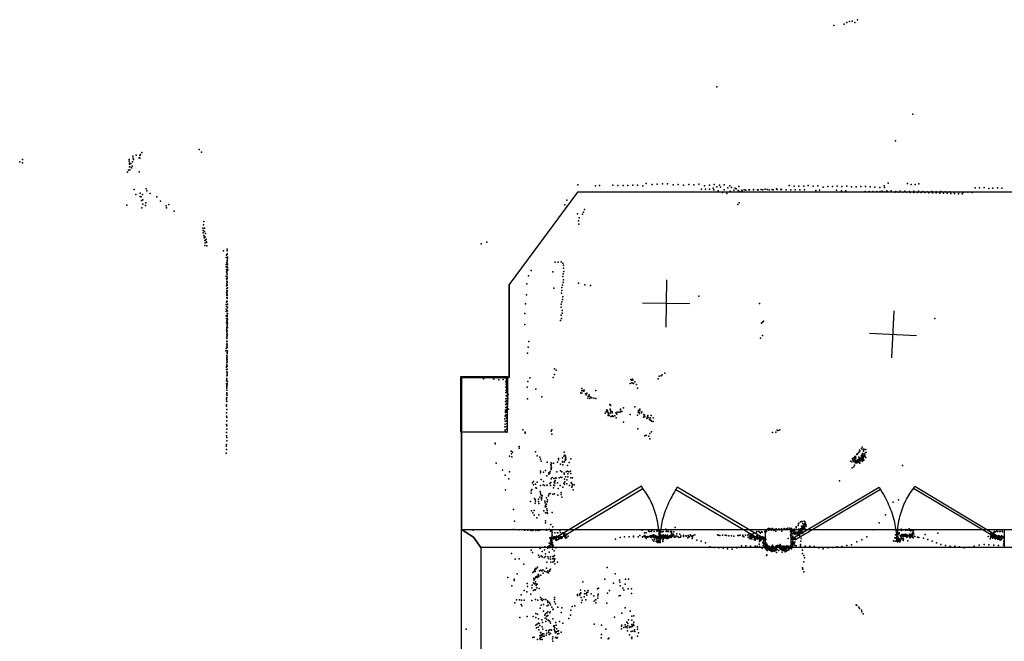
# Model space of a CAD drawing. Header units: millimetres. Extents: x -10538 to 22096, y -7832 to 24688.
# Tile 17 of 20: x -9855 to -1517, y 12376 to 17640. Entities that reach past the tile are written whole.
import ezdxf

# ---------------------------------------------------------------- set-up
doc = ezdxf.new("R2010")
doc.units = ezdxf.units.MM
for name, color, linetype in [('DOORS', 7, 'Continuous'), ('HWALLS', 32, 'Continuous'), ('P', 9, 'Continuous'), ('PANOS', 10, 'Continuous'), ('ROOMS', 1, 'Continuous'), ('WALLS', 3, 'Continuous')]:
    doc.layers.add(name, color=color, linetype=linetype)

# ---------------------------------------------------------------- blocks, each defined once
blk = doc.blocks.new('Column_R_5B')
for points in [[(-178.8, 182.5), (180.1, 182.5)], [(-178.8, -180.1), (-178.8, 182.5)], [(180.1, 182.5), (177, -180.1)], [(177, -180.1), (-178.8, -180.1)]]:
    blk.add_lwpolyline(points)
blk = doc.blocks.new('2-Double_40')
for points in [[(-803.047, 5.11842), (-144.478, 395.382), (-134.282, 378.176), (-792.851, -12.0874), (-803.047, 5.11842)], [(-6.96899, -6.96899), (-5.64674, 24.0467), (-4.27553, 44.0225), (-2.51777, 63.4584), (-0.37793, 82.3727), (2.13953, 100.783), (5.03013, 118.709), (8.2894, 136.167), (11.9129, 153.176), (15.8961, 169.754), (20.2346, 185.919), (24.9238, 201.69), (29.9595, 217.085), (35.3369, 232.121), (41.0518, 246.818), (47.0996, 261.192), (53.4758, 275.263), (60.176, 289.048), (67.1957, 302.566), (74.5305, 315.834), (82.1759, 328.872), (90.1273, 341.697), (98.3804, 354.327), (106.931, 366.78), (120.303, 385.169)], [(130.58, 402.327), (799.603, 1.60988), (789.326, -15.5479), (120.303, 385.169), (130.58, 402.327)], [(-134.282, 378.176), (-119.32, 354.081), (-109.98, 338.172), (-101.133, 322.376), (-92.7658, 306.684), (-84.8675, 291.087), (-77.4254, 275.576), (-70.4273, 260.141), (-63.861, 244.774), (-57.7142, 229.467), (-51.9747, 214.209), (-46.6303, 198.992), (-41.6688, 183.807), (-37.078, 168.646), (-32.8455, 153.498), (-28.9593, 138.355), (-25.407, 123.208), (-22.1765, 108.049), (-19.2555, 92.867), (-16.6317, 77.6544), (-14.2931, 62.402), (-12.2272, 47.1006), (-10.422, 31.7413), (-8.86523, 16.3152), (-6.96899, -6.96899)]]:
    blk.add_lwpolyline(points)

msp = doc.modelspace()

# ---------------------------------------------------------------- linework, layer by layer
at = {"layer": 'DOORS'}
for points in [[(-5346.8613, 13322.3), (-3543.4613, 13322.3), (-3543.4613, 13169.9), (-5346.8613, 13169.9), (-5346.8613, 13322.3)], [(-3320.6546, 13322.3), (-1517.2546, 13322.3), (-1517.2546, 13169.9), (-3320.6546, 13169.9), (-3320.6546, 13322.3)]]:
    msp.add_lwpolyline(points, dxfattribs=at)
at = {"layer": 'HWALLS'}
for points in [[(-5130.8, 16179.8), (-5708.65, 15398.75)], [(438.15, 16179.8), (-5130.8, 16179.8)], [(-5708.65, 14611.35), (-5708.65, 15398.75)], [(-6013.45, 13258.8), (-6115.05, 13322.3), (-6115.05, 14611.35)], [(-6115.05, 14611.35), (-5708.65, 14611.35)]]:
    msp.add_lwpolyline(points, dxfattribs=at)
at = {"layer": 'P'}
for p in [(-2872, 17603), (-2851, 17617), (-2828, 17625), (-2805, 17628), (-2783, 17617), (-2760, 17640), (-2962, 17591), (-3951, 17072), (-2292, 16840), (-2439, 16614), (-8821, 16514), (-8334, 16541), (-8315, 16518), (-9855, 16435), (-9831, 16457), (-9830, 16429), (-8928, 16457), (-8927, 16441), (-8900, 16435), (-8897, 16485), (-8893, 16467), (-8891, 16456), (-8869, 16494), (-8843, 16470), (-8839, 16468), (-8837, 16491), (-8833, 16498), (-8941, 16349), (-8933, 16367), (-8926, 16417), (-8925, 16425), (-8925, 16395), (-8923, 16369), (-8921, 16393), (-8915, 16422), (-8908, 16386), (-8902, 16401), (-8843, 16353), (-8886, 16201), (-8784, 16208), (-8777, 16191), (-5128, 16242), (-4980, 16234), (-4944, 16236), (-4831, 16238), (-4789, 16237), (-4746, 16236), (-4705, 16236), (-4664, 16240), (-4622, 16239), (-4579, 16233), (-4549, 16252), (-4499, 16244), (-4457, 16248), (-4413, 16249), (-4368, 16249), (-4321, 16241), (-4278, 16243), (-4233, 16239), (-4190, 16243), (-4146, 16241), (-4105, 16246), (-4082, 16204), (-4056, 16234), (-4048, 16204), (-4015, 16238), (-4013, 16204), (-3982, 16213), (-3977, 16199), (-3974, 16243), (-3951, 16224), (-3941, 16192), (-3930, 16240), (-3920, 16221), (-3903, 16178), (-3890, 16200), (-3888, 16242), (-3859, 16215), (-3842, 16234), (-3838, 16187), (-3828, 16219), (-3808, 16197), (-3797, 16212), (-3789, 16208), (-3772, 16193), (-3765, 16227), (-3757, 16185), (-3740, 16195), (-3738, 16189), (-3720, 16199), (-3707, 16197), (-3681, 16199), (-3674, 16200), (-3641, 16201), (-3641, 16199), (-3607, 16198), (-3601, 16198), (-3575, 16203), (-3562, 16199), (-3542, 16204), (-3524, 16203), (-3507, 16200), (-3484, 16202), (-3475, 16200), (-3446, 16207), (-3442, 16202), (-3409, 16202), (-3405, 16202), (-3365, 16198), (-3340, 16236), (-3326, 16198), (-3297, 16230), (-3287, 16200), (-3257, 16230), (-3248, 16200), (-3216, 16231), (-3209, 16200), (-3177, 16236), (-3135, 16230), (-3113, 16194), (-3095, 16232), (-3081, 16196), (-3051, 16223), (-3012, 16228), (-2972, 16228), (-2937, 16197), (-2933, 16230), (-2897, 16190), (-2892, 16227), (-2859, 16191), (-2852, 16229), (-2811, 16224), (-2772, 16226), (-2732, 16228), (-2695, 16186), (-2693, 16227), (-2662, 16184), (-2653, 16226), (-2630, 16184), (-2613, 16221), (-2598, 16184), (-2572, 16218), (-2567, 16185), (-2551, 16187), (-2535, 16183), (-2534, 16233), (-2533, 16218), (-2513, 16191), (-2503, 16181), (-2500, 16255), (-2475, 16190), (-2472, 16181), (-2440, 16180), (-2436, 16185), (-2409, 16180), (-2398, 16187), (-2377, 16180), (-2360, 16188), (-2345, 16179), (-2337, 16254), (-2321, 16186), (-2314, 16177), (-2305, 16245), (-2284, 16189), (-2282, 16176), (-2273, 16245), (-2251, 16176), (-2245, 16187), (-2240, 16249), (-2220, 16176), (-2207, 16184), (-2189, 16176), (-2169, 16183), (-2131, 16184), (-2093, 16182), (-2055, 16184), (-2017, 16183), (-1979, 16183), (-1941, 16180), (-1903, 16180), (-1865, 16178), (-1827, 16179), (-1789, 16178), (-1763, 16217), (-1726, 16217), (-1689, 16218), (-1649, 16211), (-1613, 16214), (-1576, 16217), (-1538, 16214), (-8872, 16159), (-8836, 16171), (-8836, 16142), (-8825, 16140), (-8823, 16110), (-8816, 16161), (-8811, 16115), (-8750, 16169), (-8695, 16141), (-8662, 16104), (-5221, 16111), (-3866, 16167), (-2156, 16173), (-2125, 16173), (-2094, 16174), (-2063, 16170), (-2032, 16170), (-2001, 16170), (-1969, 16168), (-1938, 16168), (-1906, 16166), (-1875, 16165), (-8947, 16069), (-8820, 16048), (-8813, 16079), (-8789, 16066), (-8788, 16088), (-8615, 16063), (-8611, 16047), (-8592, 16074), (-8546, 16019), (-5240, 16072), (-5080, 16011), (-5071, 16032), (-3774, 16074), (-3763, 16088), (-8295, 15930), (-5132, 15997), (-5122, 15937), (-5118, 15961), (-5089, 15992), (-8305, 15875), (-8300, 15855), (-8298, 15902), (-8291, 15845), (-8290, 15875), (-5121, 15909), (-8300, 15834), (-8297, 15813), (-8295, 15810), (-8293, 15792), (-8288, 15771), (-8283, 15802), (-8282, 15774), (-8281, 15830), (-8276, 15781), (-8273, 15759), (-8287, 15729), (-8283, 15749), (-8274, 15754), (-8270, 15726), (-8128, 15683), (-8099, 15696), (-8099, 15682), (-5946, 15743), (-5899, 15757), (-8107, 15626), (-8105, 15646), (-8098, 15600), (-8097, 15656), (-8097, 15653), (-8096, 15627), (-8096, 15616), (-8095, 15629), (-8106, 15566), (-8106, 15546), (-8104, 15525), (-8102, 15585), (-8099, 15574), (-8099, 15547), (-8097, 15590), (-8097, 15512), (-8096, 15564), (-8095, 15538), (-8093, 15521), (-5525, 15516), (-5321, 15586), (-5296, 15588), (-5270, 15590), (-5255, 15579), (-5251, 15561), (-5251, 15536), (-8107, 15467), (-8103, 15505), (-8103, 15446), (-8101, 15468), (-8101, 15442), (-8100, 15495), (-8100, 15426), (-8099, 15486), (-8097, 15460), (-8097, 15447), (-5547, 15470), (-5340, 15505), (-5256, 15464), (-5254, 15488), (-5251, 15437), (-5246, 15508), (-8104, 15387), (-8102, 15406), (-8101, 15347), (-8100, 15363), (-8099, 15395), (-8098, 15415), (-8097, 15421), (-8097, 15389), (-8097, 15343), (-8096, 15369), (-5560, 15402), (-5333, 15367), (-5265, 15348), (-5264, 15372), (-5258, 15392), (-5254, 15414), (-5122, 15410), (-5068, 15395), (-5020, 15388), (-8103, 15327), (-8102, 15288), (-8101, 15307), (-8100, 15310), (-8099, 15284), (-8098, 15317), (-8098, 15304), (-8097, 15336), (-8097, 15279), (-5562, 15309), (-5268, 15325), (-5258, 15271), (-5257, 15294), (-4104, 15299), (-8107, 15190), (-8106, 15229), (-8104, 15248), (-8104, 15210), (-8100, 15257), (-8098, 15178), (-8097, 15253), (-8096, 15227), (-8096, 15205), (-8096, 15175), (-8095, 15231), (-8095, 15201), (-5572, 15235), (-5271, 15232), (-5269, 15207), (-5263, 15250), (-5260, 15177), (-3590, 15236), (-8107, 15170), (-8106, 15131), (-8105, 15111), (-8101, 15092), (-8099, 15110), (-8097, 15149), (-8097, 15136), (-8097, 15126), (-8095, 15152), (-8094, 15100), (-5576, 15151), (-5274, 15093), (-5270, 15137), (-5266, 15110), (-5262, 15155), (-2105, 15109), (-8104, 15072), (-8103, 15013), (-8101, 15033), (-8101, 15022), (-8099, 15048), (-8097, 15084), (-8097, 15058), (-8096, 15032), (-8094, 15073), (-5577, 15059), (-3573, 15071), (-3564, 15078), (-3556, 15087), (-8102, 14996), (-8102, 14993), (-8102, 14974), (-8101, 14954), (-8100, 14943), (-8100, 14940), (-8099, 14979), (-8099, 14966), (-8098, 15006), (-8098, 14969), (-3581, 14944), (-3566, 14965), (-8106, 14855), (-8102, 14915), (-8101, 14895), (-8101, 14875), (-8100, 14917), (-8100, 14862), (-8098, 14891), (-8098, 14888), (-8098, 14864), (-8097, 14914), (-5549, 14866), (-5543, 14916), (-8108, 14835), (-8102, 14777), (-8101, 14797), (-8100, 14796), (-8100, 14769), (-8099, 14812), (-8099, 14786), (-8098, 14836), (-8098, 14822), (-8098, 14760), (-8095, 14837), (-5555, 14815), (-8104, 14703), (-8104, 14698), (-8103, 14678), (-8102, 14716), (-8101, 14757), (-8101, 14738), (-8100, 14733), (-8099, 14743), (-8099, 14677), (-8098, 14707), (-8097, 14680), (-5325, 14683), (-8102, 14599), (-8102, 14596), (-8101, 14623), (-8100, 14658), (-8100, 14654), (-8100, 14602), (-8099, 14650), (-8099, 14638), (-8099, 14628), (-6120, 14611), (-6094, 14614), (-6064, 14611), (-6049, 14610), (-6016, 14610), (-5995, 14611), (-5967, 14610), (-5952, 14609), (-5926, 14598), (-5923, 14607), (-5902, 14610), (-5876, 14609), (-5852, 14607), (-5841, 14596), (-5818, 14609), (-5807, 14608), (-5785, 14607), (-5761, 14593), (-5743, 14608), (-5735, 14606), (-5734, 14600), (-5732, 14594), (-5536, 14607), (-5337, 14611), (-5326, 14634), (-5311, 14671), (-4679, 14593), (-4665, 14595), (-4448, 14599), (-4441, 14622), (-4422, 14625), (-4415, 14632), (-4392, 14648), (-8104, 14556), (-8103, 14583), (-8100, 14539), (-8100, 14530), (-8100, 14520), (-8099, 14579), (-8099, 14559), (-8099, 14548), (-8095, 14575), (-5798, 14589), (-5738, 14575), (-5737, 14528), (-5736, 14553), (-5735, 14529), (-5734, 14550), (-5734, 14527), (-5733, 14571), (-5732, 14575), (-5732, 14562), (-5732, 14539), (-5730, 14585), (-5730, 14562), (-5730, 14516), (-5730, 14508), (-5557, 14529), (-5552, 14577), (-5484, 14512), (-5096, 14516), (-4685, 14560), (-4674, 14587), (-4672, 14565), (-4669, 14590), (-4664, 14587), (-4663, 14563), (-4657, 14559), (-4646, 14574), (-4632, 14550), (-4623, 14520), (-8105, 14434), (-8102, 14475), (-8102, 14440), (-8101, 14503), (-8101, 14480), (-8101, 14462), (-8099, 14460), (-5737, 14483), (-5737, 14428), (-5736, 14504), (-5736, 14480), (-5736, 14454), (-5731, 14457), (-5731, 14431), (-5730, 14492), (-5726, 14452), (-5724, 14485), (-5721, 14431), (-5718, 14467), (-5556, 14429), (-5434, 14446), (-5102, 14481), (-5096, 14478), (-5094, 14498), (-5085, 14501), (-5077, 14495), (-5076, 14504), (-5063, 14472), (-5058, 14464), (-5053, 14477), (-5044, 14435), (-5042, 14453), (-5033, 14448), (-5033, 14448), (-5032, 14462), (-5028, 14431), (-5018, 14444), (-5011, 14439), (-4994, 14436), (-4992, 14434), (-4977, 14499), (-4976, 14431), (-8104, 14379), (-8104, 14366), (-8103, 14420), (-8101, 14408), (-5740, 14408), (-5739, 14382), (-5739, 14355), (-5732, 14412), (-5732, 14394), (-5732, 14358), (-5725, 14416), (-5725, 14365), (-5723, 14381), (-5715, 14342), (-4857, 14382), (-4855, 14343), (-4852, 14377), (-4851, 14372), (-4743, 14354), (-4645, 14362), (-4604, 14342), (-8104, 14311), (-8103, 14283), (-8102, 14339), (-8102, 14270), (-5746, 14260), (-5744, 14282), (-5742, 14319), (-5742, 14291), (-5740, 14334), (-5740, 14313), (-5736, 14321), (-5734, 14285), (-5733, 14268), (-5732, 14340), (-5732, 14267), (-5729, 14316), (-5729, 14293), (-5727, 14328), (-4898, 14308), (-4888, 14323), (-4883, 14319), (-4882, 14336), (-4876, 14328), (-4873, 14315), (-4872, 14289), (-4869, 14295), (-4868, 14303), (-4864, 14289), (-4856, 14309), (-4853, 14332), (-4849, 14323), (-4849, 14281), (-4839, 14320), (-4838, 14282), (-4837, 14311), (-4835, 14284), (-4828, 14279), (-4815, 14284), (-4815, 14284), (-4807, 14310), (-4804, 14269), (-4797, 14300), (-4795, 14316), (-4780, 14317), (-4768, 14319), (-4767, 14341), (-4766, 14337), (-4757, 14321), (-4684, 14297), (-4622, 14291), (-4619, 14317), (-4615, 14331), (-4610, 14311), (-4605, 14305), (-4603, 14327), (-4589, 14310), (-4588, 14319), (-4573, 14273), (-4569, 14298), (-4565, 14292), (-4563, 14289), (-4561, 14278), (-4543, 14263), (-4539, 14276), (-4539, 14271), (-4535, 14287), (-4533, 14270), (-4520, 14258), (-4515, 14269), (-4507, 14287), (-4491, 14269), (-8105, 14213), (-8102, 14242), (-8102, 14200), (-5748, 14192), (-5745, 14216), (-5744, 14239), (-5734, 14196), (-5733, 14244), (-5731, 14220), (-4741, 14231), (-4621, 14175), (-4521, 14255), (-4519, 14252), (-4507, 14247), (-4506, 14241), (-4492, 14236), (-8103, 14144), (-8103, 14115), (-8102, 14172), (-8102, 14101), (-5745, 14163), (-5743, 14157), (-5732, 14172), (-5731, 14147), (-5595, 14167), (-5575, 14147), (-5575, 14138), (-5353, 14156), (-5350, 14168), (-5349, 14131), (-4561, 14115), (-4550, 14123), (-4526, 14113), (-4519, 14137), (-4504, 14150), (-3479, 14145), (-3453, 14148), (-3442, 14163), (-3432, 14162), (-3417, 14168), (-8106, 14029), (-8105, 14043), (-8101, 14073), (-5830, 14055), (-5828, 14048), (-5625, 14027), (-5624, 14011), (-4520, 14091), (-2720, 14020), (-8107, 13970), (-8103, 14001), (-5708, 13944), (-5692, 13987), (-5689, 13963), (-5688, 13939), (-5683, 13977), (-5488, 13980), (-5473, 13947), (-5451, 13934), (-5292, 13925), (-5259, 13929), (-5246, 13944), (-5244, 13979), (-5239, 13953), (-5239, 13952), (-5232, 13945), (-5232, 13925), (-5229, 13931), (-2790, 13931), (-2782, 13941), (-2782, 13936), (-2776, 13941), (-2775, 13928), (-2767, 13957), (-2764, 13957), (-2763, 13963), (-2751, 13973), (-2748, 13935), (-2744, 13996), (-2744, 13984), (-2740, 13990), (-2740, 13985), (-2738, 13928), (-2733, 13925), (-2731, 13928), (-2729, 13948), (-2727, 14005), (-2727, 13943), (-2725, 13930), (-2722, 13957), (-2721, 13934), (-2719, 13967), (-2718, 13925), (-2716, 13943), (-2715, 13952), (-2711, 14004), (-2709, 14001), (-2709, 13998), (-2709, 13986), (-2709, 13931), (-2706, 14004), (-2705, 13940), (-2704, 13964), (-2703, 14000), (-2701, 13955), (-2700, 13962), (-2699, 13951), (-2699, 13945), (-2698, 13945), (-2692, 13974), (-2691, 13999), (-2689, 13932), (-2686, 13975), (-5819, 13885), (-5445, 13918), (-5439, 13901), (-5387, 13893), (-5358, 13874), (-5355, 13887), (-5355, 13852), (-5354, 13841), (-5353, 13865), (-5351, 13883), (-5351, 13848), (-5335, 13884), (-5301, 13893), (-5293, 13913), (-5276, 13877), (-5259, 13900), (-5257, 13893), (-5257, 13870), (-5242, 13897), (-5235, 13910), (-5233, 13920), (-5231, 13916), (-5215, 13865), (-5201, 13891), (-5189, 13920), (-2816, 13901), (-2808, 13897), (-2805, 13846), (-2802, 13924), (-2801, 13914), (-2792, 13906), (-2792, 13899), (-2791, 13854), (-2788, 13914), (-2786, 13868), (-2783, 13895), (-2781, 13921), (-2780, 13924), (-2777, 13899), (-2776, 13886), (-2775, 13907), (-2775, 13896), (-2774, 13891), (-2770, 13896), (-2769, 13886), (-2768, 13905), (-2767, 13901), (-2766, 13907), (-2762, 13896), (-2761, 13902), (-2761, 13901), (-2758, 13889), (-2755, 13916), (-2755, 13902), (-2753, 13906), (-2753, 13897), (-2748, 13911), (-2746, 13889), (-2745, 13921), (-2743, 13912), (-2742, 13904), (-2741, 13918), (-2741, 13884), (-2740, 13903), (-2733, 13913), (-2732, 13921), (-2731, 13919), (-2731, 13904), (-2727, 13922), (-2724, 13916), (-2719, 13902), (-2709, 13916), (-2709, 13914), (-2708, 13909), (-2379, 13865), (-5766, 13826), (-5743, 13782), (-5707, 13812), (-5446, 13802), (-5444, 13816), (-5420, 13807), (-5401, 13822), (-5392, 13778), (-5375, 13803), (-5373, 13792), (-5366, 13801), (-5364, 13814), (-5355, 13830), (-5345, 13763), (-5319, 13760), (-5311, 13758), (-5305, 13810), (-5287, 13761), (-5274, 13819), (-5273, 13765), (-5265, 13810), (-5265, 13762), (-5243, 13801), (-5243, 13790), (-5234, 13770), (-5227, 13811), (-5215, 13816), (-5213, 13795), (-5212, 13770), (-5204, 13810), (-5190, 13818), (-5189, 13797), (-5189, 13761), (-5173, 13761), (-5712, 13751), (-5512, 13718), (-5505, 13729), (-5503, 13700), (-5486, 13708), (-5484, 13676), (-5473, 13725), (-5445, 13696), (-5439, 13747), (-5421, 13701), (-5420, 13728), (-5411, 13695), (-5391, 13699), (-5388, 13697), (-5367, 13713), (-5359, 13696), (-5358, 13722), (-5354, 13752), (-5336, 13677), (-5332, 13754), (-5331, 13697), (-5328, 13723), (-5327, 13696), (-5324, 13732), (-5323, 13716), (-5320, 13739), (-5302, 13719), (-5279, 13695), (-5257, 13682), (-5246, 13716), (-5242, 13748), (-5242, 13707), (-5240, 13727), (-5222, 13744), (-5222, 13710), (-5199, 13695), (-5186, 13722), (-5182, 13714), (-5178, 13682), (-5176, 13690), (-5174, 13704), (-5160, 13702), (-2912, 13736), (-5740, 13660), (-5525, 13650), (-5524, 13630), (-5519, 13661), (-5478, 13672), (-5451, 13596), (-5448, 13645), (-5446, 13631), (-5443, 13615), (-5434, 13598), (-5432, 13611), (-5377, 13608), (-5374, 13621), (-5362, 13628), (-5340, 13623), (-5326, 13625), (-5297, 13613), (-5295, 13669), (-5270, 13620), (-5269, 13636), (-5264, 13596), (-5168, 13658), (-5530, 13561), (-5495, 13586), (-5489, 13577), (-5489, 13547), (-5486, 13562), (-5463, 13559), (-5461, 13579), (-5458, 13543), (-5437, 13574), (-5435, 13585), (-5407, 13564), (-5406, 13548), (-5405, 13514), (-5402, 13528), (-5398, 13517), (-5393, 13590), (-5393, 13537), (-5388, 13560), (-5388, 13556), (-5386, 13575), (-2459, 13553), (-2414, 13575), (-5673, 13492), (-5522, 13481), (-5511, 13464), (-5499, 13484), (-5499, 13445), (-5458, 13447), (-5417, 13481), (-5401, 13464), (-5390, 13499), (-5388, 13466), (-5387, 13485), (-5386, 13459), (-5345, 13466), (-2523, 13446), (-5665, 13393), (-5475, 13422), (-5403, 13397), (-5401, 13378), (-5356, 13366), (-5339, 13344), (-3281, 13345), (-3263, 13358), (-3261, 13371), (-3256, 13377), (-3242, 13387), (-3235, 13351), (-3233, 13391), (-3228, 13390), (-3224, 13349), (-3224, 13345), (-3223, 13373), (-3220, 13355), (-3216, 13352), (-3215, 13361), (-3215, 13359), (-3213, 13346), (-3212, 13392), (-3211, 13341), (-3208, 13365), (-3208, 13344), (-3207, 13377), (-3206, 13365), (-3205, 13373), (-3205, 13372), (-3204, 13384), (-3202, 13372), (-3197, 13364), (-3197, 13358), (-3195, 13352), (-2576, 13380), (-6015, 13318), (-5684, 13322), (-5664, 13322), (-5629, 13319), (-5580, 13316), (-5578, 13316), (-5553, 13317), (-5528, 13316), (-5525, 13314), (-5509, 13313), (-5483, 13313), (-5465, 13314), (-5450, 13318), (-5395, 13317), (-5392, 13323), (-5370, 13322), (-5360, 13310), (-5353, 13318), (-5347, 13296), (-5345, 13296), (-5345, 13272), (-5331, 13261), (-5327, 13259), (-5324, 13295), (-5322, 13260), (-5311, 13258), (-5310, 13265), (-5302, 13294), (-5298, 13294), (-5286, 13258), (-5282, 13314), (-5280, 13276), (-5276, 13262), (-5275, 13258), (-5274, 13298), (-5268, 13262), (-5263, 13285), (-5263, 13258), (-5261, 13259), (-5255, 13296), (-5249, 13291), (-5249, 13266), (-5247, 13265), (-5246, 13277), (-5245, 13266), (-5244, 13290), (-5242, 13286), (-5234, 13268), (-5232, 13280), (-5230, 13284), (-5230, 13262), (-5226, 13275), (-5211, 13267), (-4733, 13261), (-4694, 13261), (-4657, 13267), (-4656, 13262), (-4618, 13261), (-4604, 13272), (-4585, 13318), (-4581, 13258), (-4580, 13261), (-4571, 13266), (-4564, 13294), (-4561, 13273), (-4559, 13258), (-4555, 13262), (-4550, 13296), (-4547, 13260), (-4545, 13259), (-4541, 13261), (-4535, 13263), (-4531, 13261), (-4529, 13310), (-4529, 13262), (-4523, 13305), (-4520, 13263), (-4518, 13267), (-4518, 13263), (-4513, 13259), (-4512, 13259), (-4511, 13271), (-4511, 13269), (-4510, 13272), (-4508, 13306), (-4506, 13259), (-4504, 13269), (-4504, 13262), (-4503, 13262), (-4501, 13312), (-4501, 13263), (-4500, 13264), (-4497, 13271), (-4495, 13264), (-4493, 13267), (-4489, 13262), (-4487, 13277), (-4487, 13272), (-4482, 13261), (-4481, 13306), (-4481, 13305), (-4480, 13262), (-4474, 13273), (-4474, 13259), (-4472, 13260), (-4470, 13260), (-4466, 13266), (-4460, 13310), (-4460, 13262), (-4455, 13263), (-4454, 13312), (-4439, 13315), (-4438, 13269), (-4435, 13258), (-4434, 13307), (-4433, 13261), (-4431, 13258), (-4428, 13264), (-4427, 13262), (-4426, 13274), (-4426, 13264), (-4424, 13304), (-4424, 13262), (-4421, 13270), (-4420, 13264), (-4418, 13273), (-4418, 13264), (-4412, 13303), (-4412, 13260), (-4407, 13307), (-4407, 13267), (-4406, 13277), (-4405, 13260), (-4404, 13258), (-4398, 13259), (-4397, 13259), (-4396, 13265), (-4394, 13273), (-4392, 13260), (-4390, 13262), (-4389, 13260), (-4388, 13259), (-4387, 13275), (-4386, 13259), (-4383, 13325), (-4383, 13263), (-4382, 13259), (-4381, 13307), (-4381, 13259), (-4379, 13308), (-4375, 13266), (-4374, 13268), (-4370, 13267), (-4368, 13275), (-4368, 13263), (-4367, 13307), (-4364, 13259), (-4362, 13263), (-4361, 13306), (-4361, 13260), (-4359, 13261), (-4359, 13259), (-4351, 13263), (-4351, 13259), (-4350, 13268), (-4350, 13260), (-4349, 13260), (-4348, 13269), (-4345, 13269), (-4345, 13261), (-4344, 13268), (-4344, 13261), (-4341, 13306), (-4339, 13297), (-4339, 13263), (-4338, 13276), (-4336, 13298), (-4336, 13288), (-4336, 13273), (-4336, 13272), (-4335, 13280), (-4334, 13306), (-4334, 13291), (-4332, 13261), (-4329, 13284), (-4327, 13270), (-4326, 13283), (-4320, 13283), (-4318, 13281), (-4316, 13302), (-4316, 13274), (-4313, 13264), (-4312, 13260), (-4307, 13258), (-4304, 13340), (-4299, 13262), (-4296, 13268), (-4289, 13285), (-4283, 13264), (-4264, 13284), (-4258, 13259), (-4256, 13269), (-4235, 13274), (-4235, 13268), (-4233, 13263), (-4215, 13269), (-4208, 13265), (-4194, 13272), (-4188, 13264), (-4183, 13261), (-4176, 13278), (-4173, 13273), (-4164, 13267), (-4158, 13258), (-4153, 13273), (-4138, 13277), (-3947, 13279), (-3936, 13276), (-3925, 13272), (-3904, 13275), (-3882, 13276), (-3871, 13271), (-3850, 13269), (-3828, 13270), (-3808, 13265), (-3775, 13273), (-3764, 13273), (-3753, 13276), (-3732, 13274), (-3730, 13265), (-3722, 13260), (-3710, 13274), (-3688, 13275), (-3680, 13284), (-3672, 13269), (-3671, 13264), (-3670, 13262), (-3667, 13267), (-3663, 13281), (-3662, 13264), (-3662, 13258), (-3661, 13275), (-3656, 13274), (-3655, 13283), (-3650, 13258), (-3646, 13264), (-3645, 13261), (-3643, 13273), (-3642, 13290), (-3638, 13259), (-3636, 13259), (-3625, 13258), (-3623, 13260), (-3619, 13259), (-3615, 13300), (-3613, 13305), (-3612, 13268), (-3612, 13259), (-3608, 13260), (-3606, 13262), (-3604, 13259), (-3601, 13259), (-3596, 13259), (-3595, 13305), (-3591, 13301), (-3588, 13258), (-3587, 13258), (-3586, 13265), (-3583, 13292), (-3579, 13259), (-3575, 13259), (-3572, 13302), (-3567, 13299), (-3563, 13259), (-3561, 13260), (-3546, 13304), (-3543, 13300), (-3530, 13316), (-3530, 13306), (-3523, 13327), (-3516, 13328), (-3513, 13330), (-3510, 13317), (-3504, 13330), (-3498, 13323), (-3491, 13326), (-3488, 13316), (-3479, 13332), (-3468, 13314), (-3465, 13323), (-3457, 13324), (-3453, 13309), (-3449, 13329), (-3448, 13323), (-3427, 13328), (-3423, 13321), (-3407, 13324), (-3404, 13328), (-3402, 13310), (-3400, 13325), (-3380, 13330), (-3376, 13329), (-3358, 13329), (-3350, 13328), (-3349, 13333), (-3333, 13335), (-3328, 13307), (-3327, 13278), (-3324, 13261), (-3323, 13294), (-3323, 13287), (-3322, 13319), (-3321, 13273), (-3320, 13330), (-3319, 13304), (-3319, 13298), (-3315, 13312), (-3312, 13305), (-3312, 13285), (-3309, 13266), (-3308, 13308), (-3308, 13258), (-3306, 13312), (-3303, 13302), (-3303, 13290), (-3301, 13303), (-3299, 13313), (-3298, 13285), (-3297, 13327), (-3295, 13315), (-3290, 13302), (-3290, 13293), (-3290, 13282), (-3288, 13301), (-3282, 13287), (-3281, 13337), (-3280, 13265), (-3279, 13295), (-3275, 13299), (-3272, 13293), (-3272, 13287), (-3269, 13279), (-3268, 13278), (-3265, 13295), (-3263, 13300), (-3261, 13300), (-3260, 13300), (-3260, 13298), (-3258, 13325), (-3258, 13280), (-3257, 13310), (-3257, 13305), (-3257, 13282), (-3255, 13295), (-3254, 13298), (-3252, 13314), (-3251, 13272), (-3250, 13311), (-3248, 13318), (-3248, 13318), (-3248, 13297), (-3247, 13310), (-3243, 13325), (-3242, 13328), (-3241, 13309), (-3240, 13323), (-3238, 13300), (-3237, 13329), (-3234, 13316), (-3233, 13337), (-3233, 13318), (-3231, 13302), (-3230, 13329), (-3229, 13339), (-3228, 13340), (-3226, 13329), (-3225, 13323), (-3225, 13304), (-3224, 13326), (-3223, 13293), (-3218, 13327), (-3216, 13338), (-3205, 13333), (-3205, 13329), (-2680, 13260), (-2629, 13319), (-2439, 13277), (-2437, 13277), (-2429, 13321), (-2425, 13275), (-2424, 13290), (-2420, 13296), (-2419, 13300), (-2419, 13282), (-2416, 13319), (-2413, 13321), (-2413, 13281), (-2412, 13287), (-2408, 13290), (-2407, 13294), (-2402, 13321), (-2398, 13271), (-2397, 13319), (-2393, 13260), (-2390, 13326), (-2389, 13270), (-2388, 13271), (-2387, 13313), (-2386, 13280), (-2386, 13274), (-2377, 13267), (-2376, 13270), (-2375, 13280), (-2374, 13262), (-2373, 13320), (-2373, 13270), (-2367, 13320), (-2367, 13278), (-2365, 13278), (-2365, 13266), (-2364, 13275), (-2362, 13274), (-2362, 13271), (-2358, 13272), (-2358, 13272), (-2358, 13265), (-2356, 13282), (-2354, 13318), (-2353, 13274), (-2350, 13322), (-2349, 13278), (-2349, 13268), (-2348, 13281), (-2345, 13264), (-2344, 13277), (-2343, 13319), (-2343, 13274), (-2343, 13259), (-2342, 13270), (-2341, 13318), (-2338, 13275), (-2338, 13272), (-2338, 13265), (-2337, 13269), (-2336, 13275), (-2335, 13270), (-2327, 13322), (-2327, 13269), (-2323, 13267), (-2322, 13328), (-2322, 13316), (-2321, 13283), (-2320, 13275), (-2320, 13271), (-2320, 13269), (-2319, 13268), (-2319, 13261), (-2316, 13324), (-2315, 13279), (-2313, 13277), (-2313, 13273), (-2311, 13312), (-2310, 13270), (-2309, 13265), (-2306, 13260), (-2305, 13283), (-2303, 13314), (-2302, 13278), (-2302, 13272), (-2301, 13280), (-2301, 13276), (-2298, 13315), (-2298, 13266), (-2297, 13278), (-2296, 13273), (-2296, 13261), (-2294, 13294), (-2292, 13281), (-2291, 13295), (-2290, 13301), (-2285, 13314), (-2282, 13285), (-2280, 13265), (-2275, 13264), (-2253, 13258), (-2186, 13280), (-2079, 13291), (-1655, 13264), (-1635, 13288), (-1633, 13262), (-1631, 13259), (-1630, 13269), (-1624, 13258), (-1623, 13269), (-1621, 13266), (-1620, 13284), (-1619, 13273), (-1619, 13270), (-1618, 13272), (-1615, 13262), (-1613, 13279), (-1612, 13266), (-1611, 13284), (-1611, 13259), (-1607, 13258), (-1606, 13260), (-1605, 13299), (-1605, 13296), (-1604, 13299), (-1602, 13258), (-1601, 13306), (-1599, 13273), (-1595, 13261), (-1594, 13261), (-1593, 13303), (-1586, 13268), (-1582, 13262), (-1581, 13309), (-1581, 13263), (-1580, 13262), (-1579, 13265), (-1575, 13306), (-1573, 13259), (-1569, 13260), (-1567, 13269), (-1560, 13270), (-1558, 13262), (-1557, 13307), (-1555, 13264), (-1553, 13306), (-1548, 13261), (-1546, 13260), (-1541, 13269), (-1541, 13262), (-1539, 13259), (-1538, 13264), (-1535, 13308), (-1534, 13259), (-1532, 13304), (-1531, 13263), (-1524, 13259), (-1519, 13259), (-5409, 13175), (-5382, 13176), (-5372, 13175), (-5371, 13185), (-5370, 13206), (-5365, 13253), (-5364, 13177), (-5361, 13217), (-5361, 13194), (-5359, 13240), (-5359, 13199), (-5358, 13201), (-5356, 13227), (-5355, 13253), (-5354, 13255), (-5353, 13253), (-5353, 13250), (-5353, 13202), (-5353, 13195), (-5352, 13209), (-5351, 13225), (-5350, 13237), (-5350, 13199), (-5349, 13218), (-5345, 13251), (-5345, 13182), (-5342, 13210), (-5339, 13194), (-5338, 13255), (-5338, 13182), (-5335, 13243), (-5329, 13254), (-5317, 13255), (-5311, 13257), (-5311, 13240), (-5309, 13256), (-5308, 13245), (-5305, 13257), (-5293, 13256), (-5284, 13248), (-5280, 13255), (-5279, 13256), (-5271, 13246), (-5268, 13256), (-5260, 13252), (-5235, 13256), (-5230, 13249), (-5222, 13255), (-4810, 13242), (-4771, 13254), (-4553, 13255), (-4551, 13247), (-4550, 13255), (-4538, 13257), (-4507, 13254), (-4497, 13235), (-4488, 13254), (-4485, 13225), (-4482, 13254), (-4478, 13237), (-4474, 13252), (-4466, 13224), (-4465, 13251), (-4460, 13217), (-4459, 13242), (-4457, 13250), (-4456, 13225), (-4455, 13215), (-4454, 13256), (-4454, 13230), (-4454, 13230), (-4453, 13213), (-4453, 13212), (-4445, 13219), (-4443, 13256), (-4443, 13226), (-4442, 13249), (-4442, 13244), (-4441, 13219), (-4439, 13213), (-4438, 13235), (-4436, 13242), (-4436, 13227), (-4435, 13247), (-4434, 13243), (-4434, 13231), (-4434, 13218), (-4433, 13232), (-4432, 13212), (-4431, 13255), (-4430, 13236), (-4430, 13218), (-4429, 13242), (-4428, 13257), (-4428, 13247), (-4426, 13252), (-4418, 13250), (-4416, 13257), (-4416, 13251), (-4410, 13232), (-4410, 13220), (-4407, 13241), (-4401, 13250), (-4389, 13251), (-4382, 13253), (-4377, 13248), (-4374, 13254), (-4367, 13246), (-4359, 13252), (-4358, 13252), (-4357, 13255), (-4350, 13257), (-4343, 13257), (-4337, 13256), (-4274, 13255), (-4198, 13251), (-4159, 13246), (-4122, 13232), (-4085, 13223), (-4047, 13211), (-4011, 13176), (-3743, 13184), (-3705, 13184), (-3687, 13257), (-3674, 13247), (-3671, 13248), (-3668, 13251), (-3667, 13256), (-3667, 13182), (-3664, 13254), (-3660, 13243), (-3658, 13248), (-3657, 13256), (-3656, 13245), (-3651, 13257), (-3641, 13257), (-3640, 13257), (-3636, 13255), (-3636, 13238), (-3635, 13255), (-3633, 13250), (-3633, 13245), (-3628, 13244), (-3628, 13232), (-3628, 13182), (-3618, 13253), (-3616, 13254), (-3616, 13253), (-3614, 13255), (-3610, 13242), (-3609, 13245), (-3609, 13181), (-3608, 13257), (-3598, 13250), (-3594, 13256), (-3594, 13248), (-3592, 13254), (-3592, 13199), (-3591, 13222), (-3590, 13245), (-3590, 13180), (-3589, 13236), (-3588, 13254), (-3584, 13245), (-3582, 13229), (-3577, 13256), (-3577, 13250), (-3576, 13257), (-3566, 13253), (-3563, 13212), (-3561, 13209), (-3560, 13254), (-3559, 13243), (-3559, 13186), (-3556, 13250), (-3555, 13220), (-3553, 13240), (-3553, 13230), (-3553, 13200), (-3552, 13206), (-3551, 13181), (-3549, 13256), (-3546, 13253), (-3539, 13246), (-3539, 13178), (-3537, 13238), (-3537, 13210), (-3534, 13183), (-3530, 13184), (-3529, 13198), (-3527, 13194), (-3525, 13189), (-3524, 13177), (-3513, 13182), (-3505, 13178), (-3503, 13179), (-3486, 13180), (-3481, 13189), (-3475, 13178), (-3449, 13174), (-3448, 13184), (-3445, 13180), (-3442, 13187), (-3440, 13179), (-3440, 13177), (-3439, 13175), (-3436, 13187), (-3436, 13183), (-3435, 13184), (-3434, 13179), (-3432, 13180), (-3425, 13180), (-3423, 13186), (-3423, 13179), (-3421, 13177), (-3420, 13180), (-3419, 13191), (-3419, 13186), (-3417, 13179), (-3416, 13195), (-3415, 13183), (-3406, 13183), (-3406, 13179), (-3402, 13175), (-3400, 13178), (-3397, 13183), (-3397, 13175), (-3384, 13181), (-3373, 13178), (-3358, 13185), (-3357, 13174), (-3356, 13180), (-3355, 13181), (-3353, 13177), (-3351, 13174), (-3347, 13246), (-3341, 13182), (-3335, 13175), (-3331, 13180), (-3324, 13183), (-3322, 13243), (-3320, 13184), (-3319, 13183), (-3317, 13180), (-3317, 13175), (-3317, 13174), (-3316, 13206), (-3313, 13255), (-3313, 13189), (-3312, 13237), (-3311, 13242), (-3311, 13202), (-3310, 13220), (-3310, 13179), (-3309, 13244), (-3309, 13203), (-3307, 13244), (-3306, 13234), (-3306, 13211), (-3303, 13237), (-3301, 13201), (-3300, 13216), (-3299, 13242), (-3299, 13195), (-3297, 13205), (-3296, 13251), (-3296, 13191), (-3295, 13249), (-3290, 13215), (-3289, 13187), (-3287, 13248), (-3281, 13184), (-3244, 13197), (-3242, 13184), (-3240, 13223), (-3236, 13248), (-3204, 13182), (-3164, 13182), (-3126, 13180), (-2932, 13175), (-2892, 13179), (-2852, 13186), (-2812, 13193), (-2767, 13217), (-2725, 13234), (-2456, 13227), (-2443, 13251), (-2442, 13223), (-2438, 13253), (-2435, 13252), (-2432, 13248), (-2432, 13248), (-2428, 13244), (-2428, 13232), (-2428, 13224), (-2426, 13250), (-2423, 13235), (-2422, 13218), (-2421, 13247), (-2421, 13228), (-2418, 13248), (-2417, 13239), (-2416, 13257), (-2415, 13246), (-2415, 13238), (-2413, 13224), (-2412, 13233), (-2408, 13245), (-2408, 13227), (-2408, 13226), (-2406, 13217), (-2405, 13241), (-2404, 13222), (-2401, 13226), (-2401, 13219), (-2399, 13226), (-2396, 13233), (-2390, 13247), (-2389, 13253), (-2389, 13244), (-2386, 13245), (-2379, 13243), (-2375, 13230), (-2370, 13245), (-2342, 13254), (-2333, 13226), (-2320, 13257), (-2315, 13252), (-2288, 13253), (-2241, 13256), (-2202, 13249), (-2165, 13237), (-2127, 13225), (-2091, 13209), (-2054, 13195), (-2016, 13187), (-1977, 13183), (-1937, 13181), (-1897, 13175), (-1773, 13182), (-1730, 13189), (-1687, 13195), (-1647, 13193), (-1637, 13245), (-1618, 13249), (-1606, 13190), (-1601, 13250), (-1598, 13252), (-1595, 13253), (-1593, 13243), (-1587, 13246), (-1586, 13253), (-1578, 13255), (-1572, 13242), (-1568, 13251), (-1566, 13188), (-1563, 13246), (-1556, 13253), (-1551, 13255), (-1551, 13250), (-1549, 13254), (-1546, 13246), (-1545, 13257), (-1544, 13240), (-1538, 13246), (-1536, 13257), (-1527, 13253), (-1523, 13191), (-1522, 13205), (-1521, 13222), (-1519, 13232), (-1518, 13249), (-5691, 13120), (-5525, 13147), (-5512, 13128), (-5463, 13105), (-5447, 13163), (-5439, 13100), (-5439, 13096), (-5430, 13136), (-5412, 13152), (-5401, 13117), (-5401, 13094), (-5384, 13166), (-5382, 13092), (-5372, 13131), (-5369, 13170), (-5363, 13171), (-5359, 13092), (-5350, 13173), (-5344, 13157), (-5339, 13094), (-5334, 13095), (-5330, 13142), (-5327, 13104), (-5316, 13167), (-3974, 13169), (-3935, 13167), (-3897, 13164), (-3860, 13159), (-3822, 13157), (-3782, 13167), (-3568, 13169), (-3568, 13166), (-3547, 13170), (-3540, 13166), (-3538, 13170), (-3537, 13161), (-3533, 13154), (-3532, 13104), (-3530, 13152), (-3529, 13109), (-3528, 13167), (-3526, 13173), (-3526, 13165), (-3522, 13145), (-3521, 13170), (-3518, 13161), (-3518, 13155), (-3516, 13162), (-3515, 13163), (-3513, 13167), (-3511, 13166), (-3506, 13172), (-3506, 13159), (-3505, 13157), (-3505, 13149), (-3499, 13157), (-3495, 13170), (-3495, 13151), (-3495, 13149), (-3494, 13159), (-3494, 13155), (-3493, 13164), (-3493, 13143), (-3489, 13167), (-3489, 13153), (-3487, 13137), (-3486, 13155), (-3485, 13145), (-3483, 13158), (-3483, 13142), (-3477, 13143), (-3476, 13145), (-3473, 13162), (-3471, 13169), (-3471, 13143), (-3470, 13143), (-3470, 13143), (-3467, 13165), (-3466, 13149), (-3466, 13139), (-3462, 13155), (-3462, 13141), (-3461, 13173), (-3460, 13152), (-3457, 13142), (-3456, 13150), (-3455, 13154), (-3454, 13145), (-3453, 13173), (-3453, 13163), (-3452, 13153), (-3450, 13167), (-3450, 13161), (-3449, 13152), (-3447, 13129), (-3444, 13157), (-3444, 13151), (-3442, 13154), (-3429, 13173), (-3426, 13145), (-3420, 13165), (-3418, 13162), (-3417, 13172), (-3416, 13160), (-3415, 13168), (-3414, 13158), (-3410, 13162), (-3409, 13157), (-3408, 13169), (-3408, 13153), (-3398, 13147), (-3398, 13131), (-3396, 13173), (-3396, 13152), (-3395, 13161), (-3393, 13156), (-3391, 13147), (-3387, 13146), (-3382, 13159), (-3381, 13160), (-3380, 13153), (-3378, 13155), (-3377, 13160), (-3377, 13141), (-3376, 13148), (-3375, 13167), (-3373, 13157), (-3372, 13134), (-3370, 13140), (-3369, 13154), (-3369, 13149), (-3368, 13160), (-3367, 13156), (-3366, 13151), (-3365, 13140), (-3364, 13151), (-3363, 13170), (-3358, 13167), (-3357, 13168), (-3357, 13149), (-3353, 13145), (-3346, 13169), (-3344, 13168), (-3344, 13166), (-3344, 13165), (-3344, 13152), (-3342, 13152), (-3341, 13170), (-3341, 13165), (-3337, 13162), (-3335, 13173), (-3329, 13170), (-3327, 13170), (-3326, 13168), (-3323, 13166), (-3323, 13162), (-3321, 13170), (-3319, 13164), (-3319, 13158), (-3311, 13172), (-3305, 13173), (-3233, 13171), (-3227, 13149), (-3225, 13119), (-3216, 13104), (-3089, 13167), (-3052, 13160), (-3011, 13168), (-2972, 13171), (-1858, 13168), (-1816, 13172), (-5659, 13072), (-5626, 13074), (-5585, 13029), (-5456, 13089), (-5432, 13090), (-5414, 13085), (-5392, 13047), (-5377, 13076), (-5359, 13072), (-5356, 13045), (-5340, 13047), (-5339, 13075), (-5329, 13078), (-5328, 13055), (-5325, 13068), (-5323, 13074), (-5322, 13032), (-5302, 13046), (-3216, 13048), (-3209, 13084), (-5643, 12946), (-5510, 12958), (-5501, 12966), (-5494, 12983), (-5494, 12976), (-5493, 12973), (-5489, 12966), (-5488, 12992), (-5485, 12989), (-5478, 12992), (-5474, 12929), (-5469, 13005), (-5465, 12941), (-5460, 12933), (-5460, 12926), (-5452, 12972), (-5444, 12979), (-5441, 12936), (-5433, 12973), (-5428, 12975), (-5424, 12982), (-5422, 12952), (-5412, 12969), (-5396, 12963), (-5394, 12995), (-5383, 12974), (-5382, 12960), (-5376, 12955), (-5369, 12969), (-5365, 12979), (-5365, 12975), (-5359, 12986), (-4879, 13002), (-4812, 12947), (-3227, 12998), (-3223, 12987), (-3216, 12964), (-5721, 12916), (-5687, 12847), (-5668, 12901), (-5667, 12890), (-5558, 12866), (-5516, 12852), (-5505, 12872), (-5502, 12895), (-5501, 12911), (-5501, 12908), (-5496, 12863), (-5492, 12905), (-5487, 12879), (-5485, 12923), (-5485, 12862), (-5483, 12916), (-5482, 12920), (-5482, 12849), (-5474, 12861), (-5471, 12916), (-5087, 12879), (-4901, 12902), (-4826, 12868), (-4776, 12893), (-4774, 12877), (-4771, 12845), (-4728, 12861), (-4726, 12903), (-4699, 12901), (-5609, 12770), (-5584, 12805), (-5561, 12795), (-5555, 12840), (-5526, 12776), (-5517, 12828), (-5503, 12807), (-5495, 12813), (-5488, 12813), (-5476, 12829), (-5456, 12823), (-5130, 12773), (-5130, 12763), (-5111, 12779), (-5111, 12766), (-5106, 12810), (-5104, 12787), (-5103, 12783), (-5072, 12779), (-5070, 12803), (-5058, 12780), (-5053, 12790), (-5051, 12766), (-5043, 12792), (-5042, 12805), (-5016, 12779), (-4994, 12760), (-4961, 12821), (-4958, 12760), (-4956, 12776), (-4954, 12827), (-4876, 12785), (-4860, 12806), (-4779, 12762), (-4770, 12764), (-4747, 12825), (-4738, 12808), (-4701, 12820), (-4675, 12821), (-4674, 12781), (-5663, 12703), (-5647, 12727), (-5622, 12728), (-5608, 12689), (-5605, 12724), (-5604, 12675), (-5583, 12723), (-5517, 12721), (-5486, 12729), (-5468, 12725), (-5446, 12748), (-5439, 12681), (-5438, 12731), (-5433, 12737), (-5430, 12721), (-5420, 12687), (-5416, 12731), (-5400, 12731), (-5388, 12675), (-5386, 12719), (-5382, 12704), (-5380, 12681), (-5373, 12707), (-5365, 12698), (-5359, 12686), (-5327, 12729), (-5327, 12711), (-5326, 12746), (-5319, 12693), (-5155, 12676), (-5101, 12746), (-5097, 12705), (-5091, 12724), (-5075, 12752), (-5060, 12727), (-4991, 12715), (-4979, 12728), (-4975, 12727), (-4975, 12703), (-4960, 12740), (-4884, 12698), (-2773, 12685), (-2765, 12678), (-5485, 12611), (-5471, 12606), (-5448, 12658), (-5420, 12630), (-5408, 12598), (-5401, 12608), (-5392, 12617), (-5387, 12591), (-5383, 12626), (-5383, 12595), (-5367, 12618), (-5363, 12625), (-5348, 12666), (-5341, 12645), (-5338, 12648), (-5298, 12664), (-5271, 12621), (-5263, 12660), (-5192, 12597), (-5187, 12640), (-5176, 12671), (-4757, 12614), (-4729, 12660), (-4685, 12631), (-4653, 12591), (-2748, 12665), (-2742, 12655), (-2727, 12639), (-2724, 12627), (-2713, 12608), (-5621, 12577), (-5557, 12585), (-5506, 12587), (-5484, 12514), (-5483, 12577), (-5474, 12520), (-5462, 12529), (-5461, 12567), (-5455, 12527), (-5451, 12509), (-5433, 12559), (-5428, 12536), (-5405, 12573), (-5400, 12543), (-5395, 12585), (-5394, 12564), (-5379, 12556), (-5378, 12554), (-5372, 12549), (-5366, 12545), (-5360, 12529), (-5340, 12566), (-5333, 12508), (-5314, 12534), (-5311, 12513), (-5285, 12543), (-5257, 12531), (-5204, 12568), (-4990, 12521), (-4929, 12513), (-4818, 12580), (-4756, 12512), (-4729, 12516), (-4715, 12539), (-4705, 12527), (-4699, 12558), (-4670, 12590), (-4670, 12556), (-4670, 12517), (-4657, 12521), (-4653, 12538), (-4653, 12511), (-6074, 12478), (-5479, 12491), (-5464, 12497), (-5459, 12474), (-5444, 12449), (-5443, 12450), (-5442, 12429), (-5434, 12429), (-5432, 12498), (-5432, 12434), (-5427, 12438), (-5426, 12479), (-5416, 12438), (-5397, 12429), (-5396, 12467), (-5390, 12444), (-5378, 12464), (-5374, 12468), (-5373, 12451), (-5370, 12433), (-5365, 12473), (-5361, 12443), (-5354, 12474), (-5351, 12471), (-5331, 12500), (-5330, 12477), (-5327, 12506), (-5323, 12466), (-5322, 12489), (-5320, 12456), (-5317, 12449), (-5315, 12453), (-5309, 12455), (-5305, 12482), (-5301, 12440), (-5297, 12463), (-5293, 12464), (-5290, 12441), (-5270, 12453), (-4929, 12433), (-4891, 12480), (-4758, 12504), (-4758, 12482), (-4738, 12494), (-4725, 12499), (-4720, 12502), (-4710, 12489), (-4709, 12464), (-4706, 12506), (-4692, 12432), (-4690, 12493), (-4688, 12498), (-4685, 12498), (-4676, 12459), (-4672, 12498), (-4669, 12506), (-4665, 12506), (-4664, 12461), (-4650, 12474), (-4646, 12460), (-4624, 12478), (-4623, 12499), (-4616, 12448), (-5509, 12409), (-5497, 12410), (-5471, 12390), (-5449, 12421), (-5449, 12399), (-5445, 12408), (-5445, 12391), (-5441, 12407), (-5436, 12411), (-5432, 12392), (-5423, 12419), (-5413, 12420), (-5342, 12396), (-5341, 12414), (-5339, 12377), (-5319, 12409), (-5312, 12405), (-5306, 12408), (-5301, 12405), (-4932, 12405), (-4871, 12396), (-4865, 12403), (-4672, 12399), (-4671, 12412), (-4622, 12419)]:
    msp.add_point(p, dxfattribs=at)
at = {"layer": 'PANOS'}
for points in [[(-4377.0391, 15437.1208), (-4382.3265, 15037.1558)], [(-4179.7003, 15234.4946), (-4579.6653, 15239.782)], [(-2468.3469, 14775.8841), (-2451.036, 15175.5093)], [(-2659.5041, 14984.3522), (-2259.8789, 14967.0413)]]:
    msp.add_lwpolyline(points, dxfattribs=at)
at = {"layer": 'ROOMS'}
for points in [[(1270, 13322.3), (1270, 14592.3), (920.75, 14592.3), (920.75, 15398.75), (438.15, 16179.8), (-5130.8, 16179.8), (-5708.65, 15398.75), (-5708.65, 14611.35), (-6115.05, 14611.35), (-6115.05, 13322.3), (1270, 13322.3)], [(-5949.95, 13169.9), (-5949.95, 6813.55), (-5340.35, 6813.55), (-5340.35, 6756.4), (-5321.3, 6762.75), (-3790.95, 6762.75), (-2451.1, 6762.75), (-1974.85, 6762.75), (1117.6, 6762.75), (1117.6, 13169.9), (-5949.95, 13169.9)]]:
    msp.add_lwpolyline(points, close=True, dxfattribs=at)
at = {"layer": 'WALLS'}
for points in [[(-6115.05, 13322.3), (1270, 13322.3), (1206.5, 13258.8), (1117.6, 13169.9), (-5949.95, 13169.9), (-6013.45, 13258.8), (-6115.05, 13322.3)], [(-5949.95, 13169.9), (-5949.95, 6813.55), (-6013.45, 6756.4), (-6115.05, 6756.4), (-6115.05, 13322.3), (-6013.45, 13258.8), (-5949.95, 13169.9)]]:
    msp.add_lwpolyline(points, dxfattribs=at)

# ---------------------------------------------------------------- block references
at = {"layer": 'DOORS', "yscale": 1.1}
for p, xscale in [((-4445.2, 13246.1), -1.1), ((-2419, 13246.1), 1.1)]:
    msp.add_blockref('2-Double_40', p, dxfattribs=dict(at, xscale=xscale))
at = {"layer": 'WALLS', "xscale": 1.1, "yscale": 1.3}
msp.add_blockref('Column_R_5B', (-5921.5, 14379.9), dxfattribs=at)

doc.saveas('drawing.dxf')
